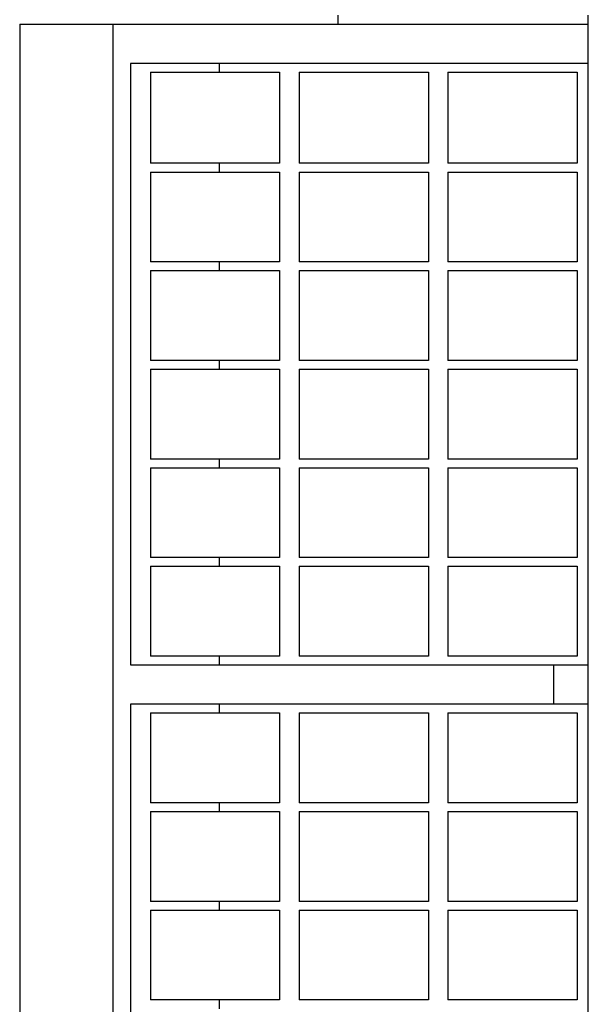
# Model space of a CAD drawing. Header units: inches. Extents: x 0 to 88, y 0 to 68.
# Tile 5 of 7: x 25.4 to 27.3, y 53 to 56.4. Entities that reach past the tile are written whole.
import ezdxf

# ---------------------------------------------------------------- set-up
doc = ezdxf.new("R2010")
doc.units = ezdxf.units.IN
doc.header["$LTSCALE"] = 4.84
doc.header["$MEASUREMENT"] = 0
for name, color, linetype in [('518353_WW_518353_16_BL4', 7, 'CONTINUOUS'), ('807_1830_10_1_SOLID1_BL102', 7, 'CONTINUOUS'), ('807_1830_12_1_SOLID1_BL126', 7, 'CONTINUOUS'), ('807_1830_13_1_SOLID1_BL105', 7, 'CONTINUOUS'), ('807_1830_14_1_SOLID1_BL100', 7, 'CONTINUOUS'), ('807_1830_16_1_SOLID1_BL125', 7, 'CONTINUOUS'), ('807_1830_17_1_SOLID1_BL108', 7, 'CONTINUOUS'), ('807_1830_19_1_SOLID1_BL107', 7, 'CONTINUOUS'), ('807_1830_1_1_SOLID1_BL84', 7, 'CONTINUOUS'), ('807_1830_1_SOLID1_BL127', 7, 'CONTINUOUS'), ('807_1830_20_1_SOLID1_BL141', 7, 'CONTINUOUS'), ('807_1830_21_1_SOLID1_BL98', 7, 'CONTINUOUS'), ('807_1830_22_1_SOLID1_BL69', 7, 'CONTINUOUS'), ('807_1830_23_1_SOLID1_BL106', 7, 'CONTINUOUS'), ('807_1830_24_1_SOLID1_BL123', 7, 'CONTINUOUS'), ('807_1830_25_1_SOLID1_BL101', 7, 'CONTINUOUS'), ('807_1830_26_1_SOLID1_BL124', 7, 'CONTINUOUS'), ('807_1830_28_1_SOLID1_BL85', 7, 'CONTINUOUS'), ('807_1830_29_1_SOLID1_BL140', 7, 'CONTINUOUS'), ('807_1830_2_1_SOLID1_BL80', 7, 'CONTINUOUS'), ('807_1830_31_1_SOLID1_BL103', 7, 'CONTINUOUS'), ('807_1830_33_1_SOLID1_BL121', 7, 'CONTINUOUS'), ('807_1830_35_1_SOLID1_BL83', 7, 'CONTINUOUS'), ('807_1830_4_1_SOLID1_BL142', 7, 'CONTINUOUS'), ('807_1830_5_1_SOLID1_BL79', 7, 'CONTINUOUS'), ('807_1830_6_1_SOLID1_BL122', 7, 'CONTINUOUS'), ('807_1830_7_1_SOLID1_BL99', 7, 'CONTINUOUS'), ('807_1830_8_1_SOLID1_BL104', 7, 'CONTINUOUS'), ('807_1830_9_1_SOLID1_BL81', 7, 'CONTINUOUS')]:
    doc.layers.add(name, color=color, linetype=linetype)

# ---------------------------------------------------------------- blocks, each defined once
blk = doc.blocks.new('518353_WW_518353_16_BL4', base_point=(46.0836, 43.4853))
at = {"layer": '518353_WW_518353_16_BL4', "color": 7, "linetype": 'CONTINUOUS'}
for p, q in [((26.4652, 56.3462), (26.4652, 56.3762)), ((27.3232, 56.3462), (27.3232, 56.3762))]:
    blk.add_line(p, q, dxfattribs=at)
blk = doc.blocks.new('807_1830_22_1_SOLID1_BL69', base_point=(42.9986, 41.9293))
at = {"layer": '807_1830_22_1_SOLID1_BL69', "color": 7, "linetype": 'CONTINUOUS'}
for p, q in [((25.3732, 56.3462), (25.3732, 51.8162)), ((25.3732, 56.3462), (27.3232, 56.3462)), ((25.6932, 51.8162), (25.6932, 56.3462)), ((27.3232, 51.8162), (27.3232, 56.3462)), ((25.7532, 56.2112), (25.7532, 54.1487)), ((27.3232, 56.2112), (25.7532, 56.2112)), ((26.0586, 56.1812), (26.0586, 56.2112)), ((26.0586, 55.8387), (26.0586, 55.8687)), ((26.0586, 55.5007), (26.0586, 55.5307)), ((26.0586, 55.1627), (26.0586, 55.1927)), ((26.0586, 54.8247), (26.0586, 54.8547)), ((26.0586, 54.4867), (26.0586, 54.5167)), ((26.0586, 54.1487), (26.0586, 54.1787)), ((25.7532, 54.1487), (27.3232, 54.1487)), ((27.2034, 54.1487), (27.2034, 54.0137)), ((25.7532, 54.0137), (25.7532, 51.9512)), ((27.3232, 54.0137), (25.7532, 54.0137)), ((26.0586, 53.9837), (26.0586, 54.0137)), ((26.0586, 53.6457), (26.0586, 53.6757)), ((26.0586, 53.3077), (26.0586, 53.3377)), ((26.0586, 52.9697), (26.0586, 52.9997))]:
    blk.add_line(p, q, dxfattribs=at)
blk = doc.blocks.new('807_1830_5_1_SOLID1_BL79', base_point=(42.2136, 40.5836))
at = {"layer": '807_1830_5_1_SOLID1_BL79', "color": 7, "linetype": 'CONTINUOUS'}
for p, q in [((26.8417, 53.3077), (27.2847, 53.3077)), ((26.8417, 53.3077), (26.8417, 52.9997)), ((27.2847, 53.3077), (27.2847, 52.9997)), ((27.2847, 52.9997), (26.8417, 52.9997))]:
    blk.add_line(p, q, dxfattribs=at)
blk = doc.blocks.new('807_1830_2_1_SOLID1_BL80', base_point=(26.5532, 53.1537))
at = {"layer": '807_1830_2_1_SOLID1_BL80', "color": 7, "linetype": 'CONTINUOUS'}
for p, q in [((26.3317, 53.3077), (26.7747, 53.3077)), ((26.3317, 53.3077), (26.3317, 52.9997)), ((26.7747, 53.3077), (26.7747, 52.9997)), ((26.7747, 52.9997), (26.3317, 52.9997))]:
    blk.add_line(p, q, dxfattribs=at)
blk = doc.blocks.new('807_1830_9_1_SOLID1_BL81', base_point=(26.0432, 53.1537))
at = {"layer": '807_1830_9_1_SOLID1_BL81', "color": 7, "linetype": 'CONTINUOUS'}
for p, q in [((25.8217, 53.3077), (26.2647, 53.3077)), ((25.8217, 53.3077), (25.8217, 52.9997)), ((26.2647, 53.3077), (26.2647, 52.9997)), ((26.2647, 52.9997), (25.8217, 52.9997))]:
    blk.add_line(p, q, dxfattribs=at)
blk = doc.blocks.new('807_1830_35_1_SOLID1_BL83', base_point=(42.3826, 40.7526))
at = {"layer": '807_1830_35_1_SOLID1_BL83', "color": 7, "linetype": 'CONTINUOUS'}
for p, q in [((26.8417, 53.6457), (27.2847, 53.6457)), ((26.8417, 53.6457), (26.8417, 53.3377)), ((27.2847, 53.6457), (27.2847, 53.3377)), ((27.2847, 53.3377), (26.8417, 53.3377))]:
    blk.add_line(p, q, dxfattribs=at)
blk = doc.blocks.new('807_1830_1_1_SOLID1_BL84', base_point=(26.5532, 53.4917))
at = {"layer": '807_1830_1_1_SOLID1_BL84', "color": 7, "linetype": 'CONTINUOUS'}
for p, q in [((26.3317, 53.6457), (26.7747, 53.6457)), ((26.3317, 53.6457), (26.3317, 53.3377)), ((26.7747, 53.6457), (26.7747, 53.3377)), ((26.7747, 53.3377), (26.3317, 53.3377))]:
    blk.add_line(p, q, dxfattribs=at)
blk = doc.blocks.new('807_1830_28_1_SOLID1_BL85', base_point=(26.0432, 53.4917))
at = {"layer": '807_1830_28_1_SOLID1_BL85', "color": 7, "linetype": 'CONTINUOUS'}
for p, q in [((25.8217, 53.6457), (26.2647, 53.6457)), ((25.8217, 53.6457), (25.8217, 53.3377)), ((26.2647, 53.6457), (26.2647, 53.3377)), ((26.2647, 53.3377), (25.8217, 53.3377))]:
    blk.add_line(p, q, dxfattribs=at)
blk = doc.blocks.new('807_1830_21_1_SOLID1_BL98', base_point=(26.0432, 56.025))
at = {"layer": '807_1830_21_1_SOLID1_BL98', "color": 7, "linetype": 'CONTINUOUS'}
for p, q in [((25.8217, 56.1812), (25.8217, 55.8687)), ((25.8217, 56.1812), (26.2647, 56.1812)), ((26.2647, 56.1812), (26.2647, 55.8687)), ((26.2647, 55.8687), (25.8217, 55.8687))]:
    blk.add_line(p, q, dxfattribs=at)
blk = doc.blocks.new('807_1830_7_1_SOLID1_BL99', base_point=(26.0432, 55.6847))
at = {"layer": '807_1830_7_1_SOLID1_BL99', "color": 7, "linetype": 'CONTINUOUS'}
for p, q in [((25.8217, 55.8387), (25.8217, 55.5307)), ((25.8217, 55.8387), (26.2647, 55.8387)), ((26.2647, 55.8387), (26.2647, 55.5307)), ((26.2647, 55.5307), (25.8217, 55.5307))]:
    blk.add_line(p, q, dxfattribs=at)
blk = doc.blocks.new('807_1830_14_1_SOLID1_BL100', base_point=(26.0432, 55.3467))
at = {"layer": '807_1830_14_1_SOLID1_BL100', "color": 7, "linetype": 'CONTINUOUS'}
for p, q in [((25.8217, 55.5007), (25.8217, 55.1927)), ((25.8217, 55.5007), (26.2647, 55.5007)), ((26.2647, 55.5007), (26.2647, 55.1927)), ((26.2647, 55.1927), (25.8217, 55.1927))]:
    blk.add_line(p, q, dxfattribs=at)
blk = doc.blocks.new('807_1830_25_1_SOLID1_BL101', base_point=(26.0432, 55.0087))
at = {"layer": '807_1830_25_1_SOLID1_BL101', "color": 7, "linetype": 'CONTINUOUS'}
for p, q in [((25.8217, 55.1627), (25.8217, 54.8547)), ((25.8217, 55.1627), (26.2647, 55.1627)), ((26.2647, 55.1627), (26.2647, 54.8547)), ((26.2647, 54.8547), (25.8217, 54.8547))]:
    blk.add_line(p, q, dxfattribs=at)
blk = doc.blocks.new('807_1830_10_1_SOLID1_BL102', base_point=(26.0432, 54.6707))
at = {"layer": '807_1830_10_1_SOLID1_BL102', "color": 7, "linetype": 'CONTINUOUS'}
for p, q in [((25.8217, 54.8247), (25.8217, 54.5167)), ((25.8217, 54.8247), (26.2647, 54.8247)), ((26.2647, 54.8247), (26.2647, 54.5167)), ((26.2647, 54.5167), (25.8217, 54.5167))]:
    blk.add_line(p, q, dxfattribs=at)
blk = doc.blocks.new('807_1830_31_1_SOLID1_BL103', base_point=(26.0432, 54.3327))
at = {"layer": '807_1830_31_1_SOLID1_BL103', "color": 7, "linetype": 'CONTINUOUS'}
for p, q in [((25.8217, 54.4867), (25.8217, 54.1787)), ((25.8217, 54.4867), (26.2647, 54.4867)), ((26.2647, 54.4867), (26.2647, 54.1787)), ((26.2647, 54.1787), (25.8217, 54.1787))]:
    blk.add_line(p, q, dxfattribs=at)
blk = doc.blocks.new('807_1830_8_1_SOLID1_BL104', base_point=(26.0432, 53.8297))
at = {"layer": '807_1830_8_1_SOLID1_BL104', "color": 7, "linetype": 'CONTINUOUS'}
for p, q in [((25.8217, 53.9837), (25.8217, 53.6757)), ((25.8217, 53.9837), (26.2647, 53.9837)), ((26.2647, 53.9837), (26.2647, 53.6757)), ((26.2647, 53.6757), (25.8217, 53.6757))]:
    blk.add_line(p, q, dxfattribs=at)
blk = doc.blocks.new('807_1830_13_1_SOLID1_BL105', base_point=(42.5516, 40.9216))
at = {"layer": '807_1830_13_1_SOLID1_BL105', "color": 7, "linetype": 'CONTINUOUS'}
for p, q in [((26.8417, 53.9837), (27.2847, 53.9837)), ((26.8417, 53.9837), (26.8417, 53.6757)), ((27.2847, 53.9837), (27.2847, 53.6757)), ((27.2847, 53.6757), (26.8417, 53.6757))]:
    blk.add_line(p, q, dxfattribs=at)
blk = doc.blocks.new('807_1830_23_1_SOLID1_BL106', base_point=(26.5532, 53.8297))
at = {"layer": '807_1830_23_1_SOLID1_BL106', "color": 7, "linetype": 'CONTINUOUS'}
for p, q in [((26.3317, 53.9837), (26.7747, 53.9837)), ((26.3317, 53.9837), (26.3317, 53.6757)), ((26.7747, 53.9837), (26.7747, 53.6757)), ((26.7747, 53.6757), (26.3317, 53.6757))]:
    blk.add_line(p, q, dxfattribs=at)
blk = doc.blocks.new('807_1830_19_1_SOLID1_BL107', base_point=(42.8031, 41.1731))
at = {"layer": '807_1830_19_1_SOLID1_BL107', "color": 7, "linetype": 'CONTINUOUS'}
for p, q in [((26.8417, 54.4867), (27.2847, 54.4867)), ((26.8417, 54.4867), (26.8417, 54.1787)), ((27.2847, 54.4867), (27.2847, 54.1787)), ((27.2847, 54.1787), (26.8417, 54.1787))]:
    blk.add_line(p, q, dxfattribs=at)
blk = doc.blocks.new('807_1830_17_1_SOLID1_BL108', base_point=(26.5532, 54.3327))
at = {"layer": '807_1830_17_1_SOLID1_BL108', "color": 7, "linetype": 'CONTINUOUS'}
for p, q in [((26.3317, 54.4867), (26.3317, 54.1787)), ((26.3317, 54.4867), (26.7747, 54.4867)), ((26.7747, 54.4867), (26.7747, 54.1787)), ((26.7747, 54.1787), (26.3317, 54.1787))]:
    blk.add_line(p, q, dxfattribs=at)
blk = doc.blocks.new('807_1830_33_1_SOLID1_BL121', base_point=(26.5532, 56.025))
at = {"layer": '807_1830_33_1_SOLID1_BL121', "color": 7, "linetype": 'CONTINUOUS'}
for p, q in [((26.3317, 56.1812), (26.3317, 55.8687)), ((26.3317, 56.1812), (26.7747, 56.1812)), ((26.7747, 56.1812), (26.7747, 55.8687)), ((26.7747, 55.8687), (26.3317, 55.8687))]:
    blk.add_line(p, q, dxfattribs=at)
blk = doc.blocks.new('807_1830_6_1_SOLID1_BL122', base_point=(26.5532, 55.6847))
at = {"layer": '807_1830_6_1_SOLID1_BL122', "color": 7, "linetype": 'CONTINUOUS'}
for p, q in [((26.3317, 55.8387), (26.3317, 55.5307)), ((26.3317, 55.8387), (26.7747, 55.8387)), ((26.7747, 55.8387), (26.7747, 55.5307)), ((26.7747, 55.5307), (26.3317, 55.5307))]:
    blk.add_line(p, q, dxfattribs=at)
blk = doc.blocks.new('807_1830_24_1_SOLID1_BL123', base_point=(26.5532, 55.3467))
at = {"layer": '807_1830_24_1_SOLID1_BL123', "color": 7, "linetype": 'CONTINUOUS'}
for p, q in [((26.3317, 55.5007), (26.3317, 55.1927)), ((26.3317, 55.5007), (26.7747, 55.5007)), ((26.7747, 55.5007), (26.7747, 55.1927)), ((26.7747, 55.1927), (26.3317, 55.1927))]:
    blk.add_line(p, q, dxfattribs=at)
blk = doc.blocks.new('807_1830_26_1_SOLID1_BL124', base_point=(26.5532, 55.0087))
at = {"layer": '807_1830_26_1_SOLID1_BL124', "color": 7, "linetype": 'CONTINUOUS'}
for p, q in [((26.3317, 55.1627), (26.3317, 54.8547)), ((26.3317, 55.1627), (26.7747, 55.1627)), ((26.7747, 55.1627), (26.7747, 54.8547)), ((26.7747, 54.8547), (26.3317, 54.8547))]:
    blk.add_line(p, q, dxfattribs=at)
blk = doc.blocks.new('807_1830_16_1_SOLID1_BL125', base_point=(26.5532, 54.6707))
at = {"layer": '807_1830_16_1_SOLID1_BL125', "color": 7, "linetype": 'CONTINUOUS'}
for p, q in [((26.3317, 54.8247), (26.3317, 54.5167)), ((26.3317, 54.8247), (26.7747, 54.8247)), ((26.7747, 54.8247), (26.7747, 54.5167)), ((26.7747, 54.5167), (26.3317, 54.5167))]:
    blk.add_line(p, q, dxfattribs=at)
blk = doc.blocks.new('807_1830_12_1_SOLID1_BL126', base_point=(42.9721, 41.3421))
at = {"layer": '807_1830_12_1_SOLID1_BL126', "color": 7, "linetype": 'CONTINUOUS'}
for p, q in [((26.8417, 54.8247), (27.2847, 54.8247)), ((26.8417, 54.8247), (26.8417, 54.5167)), ((27.2847, 54.8247), (27.2847, 54.5167)), ((27.2847, 54.5167), (26.8417, 54.5167))]:
    blk.add_line(p, q, dxfattribs=at)
blk = doc.blocks.new('807_1830_1_SOLID1_BL127', base_point=(43.1411, 41.5111))
at = {"layer": '807_1830_1_SOLID1_BL127', "color": 7, "linetype": 'CONTINUOUS'}
for p, q in [((26.8417, 55.1627), (26.8417, 54.8547)), ((26.8417, 55.1627), (27.2847, 55.1627)), ((27.2847, 55.1627), (27.2847, 54.8547)), ((27.2847, 54.8547), (26.8417, 54.8547))]:
    blk.add_line(p, q, dxfattribs=at)
blk = doc.blocks.new('807_1830_29_1_SOLID1_BL140', base_point=(43.6503, 42.0203))
at = {"layer": '807_1830_29_1_SOLID1_BL140', "color": 7, "linetype": 'CONTINUOUS'}
for p, q in [((26.8417, 56.1812), (26.8417, 55.8687)), ((26.8417, 56.1812), (27.2847, 56.1812)), ((27.2847, 56.1812), (27.2847, 55.8687)), ((27.2847, 55.8687), (26.8417, 55.8687))]:
    blk.add_line(p, q, dxfattribs=at)
blk = doc.blocks.new('807_1830_20_1_SOLID1_BL141', base_point=(43.4791, 41.8491))
at = {"layer": '807_1830_20_1_SOLID1_BL141', "color": 7, "linetype": 'CONTINUOUS'}
for p, q in [((26.8417, 55.8387), (26.8417, 55.5307)), ((26.8417, 55.8387), (27.2847, 55.8387)), ((27.2847, 55.8387), (27.2847, 55.5307)), ((27.2847, 55.5307), (26.8417, 55.5307))]:
    blk.add_line(p, q, dxfattribs=at)
blk = doc.blocks.new('807_1830_4_1_SOLID1_BL142', base_point=(43.3101, 41.6801))
at = {"layer": '807_1830_4_1_SOLID1_BL142', "color": 7, "linetype": 'CONTINUOUS'}
for p, q in [((26.8417, 55.5007), (26.8417, 55.1927)), ((26.8417, 55.5007), (27.2847, 55.5007)), ((27.2847, 55.5007), (27.2847, 55.1927)), ((27.2847, 55.1927), (26.8417, 55.1927))]:
    blk.add_line(p, q, dxfattribs=at)

msp = doc.modelspace()

# ---------------------------------------------------------------- block references
at = {"layer": '518353_WW_518353_16_BL4'}
msp.add_blockref('518353_WW_518353_16_BL4', (46.0836, 43.4853), dxfattribs=at)
at = {"layer": '807_1830_10_1_SOLID1_BL102'}
msp.add_blockref('807_1830_10_1_SOLID1_BL102', (26.0432, 54.6707), dxfattribs=at)
at = {"layer": '807_1830_12_1_SOLID1_BL126'}
msp.add_blockref('807_1830_12_1_SOLID1_BL126', (42.9721, 41.3421), dxfattribs=at)
at = {"layer": '807_1830_13_1_SOLID1_BL105'}
msp.add_blockref('807_1830_13_1_SOLID1_BL105', (42.5516, 40.9216), dxfattribs=at)
at = {"layer": '807_1830_14_1_SOLID1_BL100'}
msp.add_blockref('807_1830_14_1_SOLID1_BL100', (26.0432, 55.3467), dxfattribs=at)
at = {"layer": '807_1830_16_1_SOLID1_BL125'}
msp.add_blockref('807_1830_16_1_SOLID1_BL125', (26.5532, 54.6707), dxfattribs=at)
at = {"layer": '807_1830_17_1_SOLID1_BL108'}
msp.add_blockref('807_1830_17_1_SOLID1_BL108', (26.5532, 54.3327), dxfattribs=at)
at = {"layer": '807_1830_19_1_SOLID1_BL107'}
msp.add_blockref('807_1830_19_1_SOLID1_BL107', (42.8031, 41.1731), dxfattribs=at)
at = {"layer": '807_1830_1_1_SOLID1_BL84'}
msp.add_blockref('807_1830_1_1_SOLID1_BL84', (26.5532, 53.4917), dxfattribs=at)
at = {"layer": '807_1830_1_SOLID1_BL127'}
msp.add_blockref('807_1830_1_SOLID1_BL127', (43.1411, 41.5111), dxfattribs=at)
at = {"layer": '807_1830_20_1_SOLID1_BL141'}
msp.add_blockref('807_1830_20_1_SOLID1_BL141', (43.4791, 41.8491), dxfattribs=at)
at = {"layer": '807_1830_21_1_SOLID1_BL98'}
msp.add_blockref('807_1830_21_1_SOLID1_BL98', (26.0432, 56.025), dxfattribs=at)
at = {"layer": '807_1830_22_1_SOLID1_BL69'}
msp.add_blockref('807_1830_22_1_SOLID1_BL69', (42.9986, 41.9293), dxfattribs=at)
at = {"layer": '807_1830_23_1_SOLID1_BL106'}
msp.add_blockref('807_1830_23_1_SOLID1_BL106', (26.5532, 53.8297), dxfattribs=at)
at = {"layer": '807_1830_24_1_SOLID1_BL123'}
msp.add_blockref('807_1830_24_1_SOLID1_BL123', (26.5532, 55.3467), dxfattribs=at)
at = {"layer": '807_1830_25_1_SOLID1_BL101'}
msp.add_blockref('807_1830_25_1_SOLID1_BL101', (26.0432, 55.0087), dxfattribs=at)
at = {"layer": '807_1830_26_1_SOLID1_BL124'}
msp.add_blockref('807_1830_26_1_SOLID1_BL124', (26.5532, 55.0087), dxfattribs=at)
at = {"layer": '807_1830_28_1_SOLID1_BL85'}
msp.add_blockref('807_1830_28_1_SOLID1_BL85', (26.0432, 53.4917), dxfattribs=at)
at = {"layer": '807_1830_29_1_SOLID1_BL140'}
msp.add_blockref('807_1830_29_1_SOLID1_BL140', (43.6503, 42.0203), dxfattribs=at)
at = {"layer": '807_1830_2_1_SOLID1_BL80'}
msp.add_blockref('807_1830_2_1_SOLID1_BL80', (26.5532, 53.1537), dxfattribs=at)
at = {"layer": '807_1830_31_1_SOLID1_BL103'}
msp.add_blockref('807_1830_31_1_SOLID1_BL103', (26.0432, 54.3327), dxfattribs=at)
at = {"layer": '807_1830_33_1_SOLID1_BL121'}
msp.add_blockref('807_1830_33_1_SOLID1_BL121', (26.5532, 56.025), dxfattribs=at)
at = {"layer": '807_1830_35_1_SOLID1_BL83'}
msp.add_blockref('807_1830_35_1_SOLID1_BL83', (42.3826, 40.7526), dxfattribs=at)
at = {"layer": '807_1830_4_1_SOLID1_BL142'}
msp.add_blockref('807_1830_4_1_SOLID1_BL142', (43.3101, 41.6801), dxfattribs=at)
at = {"layer": '807_1830_5_1_SOLID1_BL79'}
msp.add_blockref('807_1830_5_1_SOLID1_BL79', (42.2136, 40.5836), dxfattribs=at)
at = {"layer": '807_1830_6_1_SOLID1_BL122'}
msp.add_blockref('807_1830_6_1_SOLID1_BL122', (26.5532, 55.6847), dxfattribs=at)
at = {"layer": '807_1830_7_1_SOLID1_BL99'}
msp.add_blockref('807_1830_7_1_SOLID1_BL99', (26.0432, 55.6847), dxfattribs=at)
at = {"layer": '807_1830_8_1_SOLID1_BL104'}
msp.add_blockref('807_1830_8_1_SOLID1_BL104', (26.0432, 53.8297), dxfattribs=at)
at = {"layer": '807_1830_9_1_SOLID1_BL81'}
msp.add_blockref('807_1830_9_1_SOLID1_BL81', (26.0432, 53.1537), dxfattribs=at)

doc.saveas('drawing.dxf')
